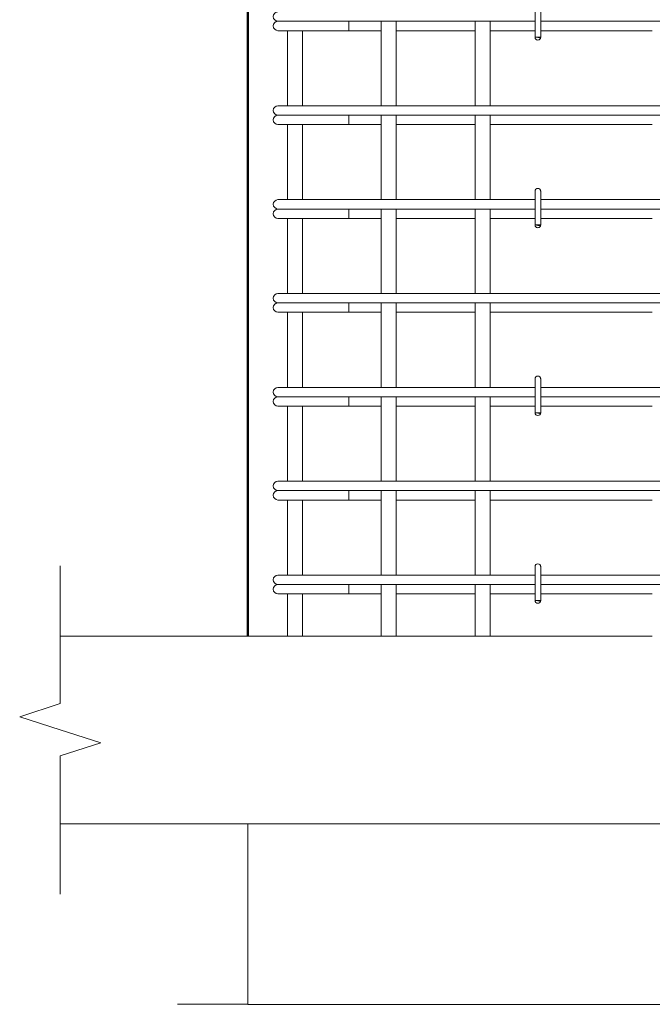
# Model space of a CAD drawing. Header units: millimetres. Extents: x 22679 to 33577, y -25384 to 46049.
# Tile 7 of 26: x 23607 to 24281, y 39708 to 40757. Entities that reach past the tile are written whole.
import ezdxf

# ---------------------------------------------------------------- set-up
doc = ezdxf.new("R2010")
doc.units = ezdxf.units.MM
for name, color, linetype, lineweight in [('A-____-NOTE-TEXT', 131, 'Continuous', 20), ('A-DETL-GENF-OTLN', 92, 'Continuous', 20), ('A-FLOR-____-MCUT', 192, 'Continuous', 50), ('S-COLS-____-OTLN', 52, 'Continuous', 20), ('S-RBAR-____-OTLN', 171, 'Continuous', 100)]:
    doc.layers.add(name, color=color, linetype=linetype, lineweight=lineweight)

# ---------------------------------------------------------------- blocks, each defined once
blk = doc.blocks.new('ADSK_Обрыв_Линия - ADSK_Обрыв_линия-1523391-КЖ1_ПЭ_ВЭ14_Армирование_Пилоны_Пм-14_2_1-1')
at = {"layer": 'A-DETL-GENF-OTLN'}
for p, q in [((24321.8, 39707.7), (23850, 39707.7)), ((24850, 39707.7), (24377.5, 39707.7))]:
    blk.add_line(p, q, dxfattribs=at)
blk = doc.blocks.new('ADSK_Обрыв_Линия - ADSK_Обрыв_линия-1072157-КЖ1_ПЭ_ВЭ14_Армирование_Пилоны_Пм-14_2_1-1')
at = {"layer": 'A-DETL-GENF-OTLN'}
for p, q in [((23650, 40028.2), (23650, 40100)), ((23650, 39900), (23650, 39972.5))]:
    blk.add_line(p, q, dxfattribs=at)

msp = doc.modelspace()

# ---------------------------------------------------------------- hatches: boundary and pattern name
at = {"layer": 'S-RBAR-____-OTLN', "lineweight": 20}
for points in [[(24161.3019, 40737.3016), (24161.8977, 40737.9996), (24155.9999, 40737.9996), (24158.9999, 40737.6047)], [(24161.3019, 40537.3016), (24161.8977, 40537.9996), (24155.9999, 40537.9996), (24158.9999, 40537.6047)], [(24161.3019, 40337.3016), (24161.8977, 40337.9996), (24155.9999, 40337.9996), (24158.9999, 40337.6047)], [(24161.3019, 40137.3016), (24161.8977, 40137.9996), (24155.9999, 40137.9996), (24158.9999, 40137.6047)]]:
    msp.add_hatch(color=256, dxfattribs=at).paths.add_polyline_path(points)
h = msp.add_hatch(color=256, dxfattribs=at)
edge = h.paths.add_edge_path()
edge.add_arc((24158.9999, 40737.9996), 3, 339.0594289, 360)
edge.add_line((24161.9999, 40737.9996), (24158.9999, 40737.9996))
edge.add_line((24158.9999, 40737.9996), (24161.8017, 40736.9274))
h = msp.add_hatch(color=256, dxfattribs=at)
edge = h.paths.add_edge_path()
edge.add_arc((24158.9999, 40537.9996), 3, 339.0594289, 360)
edge.add_line((24161.9999, 40537.9996), (24158.9999, 40537.9996))
edge.add_line((24158.9999, 40537.9996), (24161.8017, 40536.9274))
h = msp.add_hatch(color=256, dxfattribs=at)
edge = h.paths.add_edge_path()
edge.add_arc((24158.9999, 40337.9996), 3, 339.0594289, 360)
edge.add_line((24161.9999, 40337.9996), (24158.9999, 40337.9996))
edge.add_line((24158.9999, 40337.9996), (24161.8017, 40336.9274))
h = msp.add_hatch(color=256, dxfattribs=at)
edge = h.paths.add_edge_path()
edge.add_arc((24158.9999, 40137.9996), 3, 339.0594289, 360)
edge.add_line((24161.9999, 40137.9996), (24158.9999, 40137.9996))
edge.add_line((24158.9999, 40137.9996), (24161.8017, 40136.9274))

# ---------------------------------------------------------------- linework, layer by layer
at = {"layer": 'A-____-NOTE-TEXT'}
for p, q in [((23650, 40100), (23650, 40175)), ((23650, 40028.1543), (23606.6749, 40014.0772)), ((23606.6749, 40014.0772), (23650, 40000)), ((23650, 40000), (23693.3012, 39986.25)), ((23650, 39972.5), (23693.3012, 39986.25)), ((23650, 39900), (23650, 39825)), ((23850, 39707.7369), (23775, 39707.7369))]:
    msp.add_line(p, q, dxfattribs=at)
at = {"layer": 'A-FLOR-____-MCUT', "color": 8, "lineweight": 9}
for p, q in [((23891.9999, 40100), (23650, 40100)), ((23991.9999, 40100), (23907.9999, 40100)), ((24091.9999, 40100), (24007.9999, 40100)), ((24280.9999, 40100), (24107.9999, 40100)), ((23650, 39900), (25110, 39900))]:
    msp.add_line(p, q, dxfattribs=at)
at = {"layer": 'S-COLS-____-OTLN', "lineweight": 50}
msp.add_line((23850, 40100.0496), (23850, 43049.9504), dxfattribs=at)
at = {"layer": 'S-COLS-____-OTLN', "color": 8, "lineweight": 9}
msp.add_line((23850, 39707.7369), (23850, 39900), dxfattribs=at)
at = {"layer": 'S-RBAR-____-OTLN', "lineweight": 20}
for p, q in [((24155.9999, 40773.9996), (24155.9999, 40737.9996)), ((24161.9999, 40773.9996), (24161.9999, 40737.9996)), ((23881.9998, 40754.9996), (23883.0221, 40754.9996)), ((23883.2916, 40754.9996), (23884.0411, 40754.9996)), ((23884.0381, 40754.9996), (23886.5683, 40754.9996)), ((23886.5592, 40754.9996), (23888.4446, 40754.9996)), ((23888.436, 40754.9996), (23891.96, 40754.9996)), ((23891.945, 40754.9996), (23894.6471, 40754.9996)), ((23894.6323, 40754.9996), (23898.9363, 40754.9996)), ((23898.918, 40754.9996), (23902.1599, 40754.9996)), ((23902.1407, 40754.9996), (23906.9836, 40754.9996)), ((23906.9657, 40754.9996), (23910.4042, 40754.9996)), ((23910.384, 40754.9996), (23911.9998, 40754.9996)), ((24155.9999, 40754.9996), (23911.9998, 40754.9996)), ((23957.4768, 40754.9996), (23957.4768, 40744.9996)), ((23991.9999, 40754.9996), (23991.9999, 40664.9996)), ((24007.9999, 40754.9996), (24007.9999, 40664.9996)), ((24091.9999, 40754.9996), (24091.9999, 40664.9996)), ((24107.9999, 40754.9996), (24107.9999, 40664.9996)), ((24455.9999, 40754.9996), (24161.9999, 40754.9996)), ((23881.9998, 40744.9996), (23933.213, 40744.9996)), ((23891.9999, 40744.9996), (23891.9999, 40664.9996)), ((23907.9999, 40744.9996), (23907.9999, 40664.9996)), ((23957.4768, 40744.9996), (23933.213, 40744.9996)), ((23957.4768, 40744.9996), (23991.9999, 40744.9996)), ((24007.9999, 40744.9996), (24091.9999, 40744.9996)), ((24107.9999, 40744.9996), (24155.9999, 40744.9996)), ((24161.9999, 40744.9996), (24280.9999, 40744.9996)), ((24161.8977, 40737.9996), (24155.9999, 40737.9996)), ((24155.9999, 40737.9996), (24158.9999, 40737.6047)), ((24161.9999, 40737.9996), (24158.9999, 40737.9996)), ((24158.9999, 40737.9996), (24161.8017, 40736.9274)), ((24158.9999, 40737.6047), (24161.3019, 40737.3016)), ((24161.3019, 40737.3016), (24161.8977, 40737.9996)), ((23881.9998, 40664.9996), (23890.7866, 40664.9996)), ((23890.7866, 40664.9996), (23911.9998, 40664.9996)), ((24305.9999, 40664.9996), (23911.9998, 40664.9996)), ((23881.9998, 40654.9996), (23883.0221, 40654.9996)), ((23883.2916, 40654.9996), (23884.0411, 40654.9996)), ((23884.0381, 40654.9996), (23886.5683, 40654.9996)), ((23886.5592, 40654.9996), (23888.4446, 40654.9996)), ((23888.436, 40654.9996), (23891.96, 40654.9996)), ((23891.945, 40654.9996), (23894.6471, 40654.9996)), ((23894.6323, 40654.9996), (23898.9363, 40654.9996)), ((23898.918, 40654.9996), (23902.1599, 40654.9996)), ((23902.1407, 40654.9996), (23906.9836, 40654.9996)), ((23906.9657, 40654.9996), (23910.4042, 40654.9996)), ((23910.384, 40654.9996), (23911.9998, 40654.9996)), ((24305.9999, 40654.9996), (23911.9998, 40654.9996)), ((23957.4768, 40654.9996), (23957.4768, 40644.9996)), ((23991.9999, 40654.9996), (23991.9999, 40564.9996)), ((24007.9999, 40654.9996), (24007.9999, 40564.9996)), ((24091.9999, 40654.9996), (24091.9999, 40564.9996)), ((24107.9999, 40654.9996), (24107.9999, 40564.9996)), ((23881.9998, 40644.9996), (23933.213, 40644.9996)), ((23891.9999, 40644.9996), (23891.9999, 40564.9996)), ((23907.9999, 40644.9996), (23907.9999, 40564.9996)), ((23957.4768, 40644.9996), (23933.213, 40644.9996)), ((23957.4768, 40644.9996), (23991.9999, 40644.9996)), ((24007.9999, 40644.9996), (24091.9999, 40644.9996)), ((24107.9999, 40644.9996), (24280.9999, 40644.9996)), ((24155.9999, 40573.9996), (24155.9999, 40537.9996)), ((24161.9999, 40573.9996), (24161.9999, 40537.9996)), ((23881.9998, 40564.9996), (23890.7866, 40564.9996)), ((23890.7866, 40564.9996), (23911.9998, 40564.9996)), ((24155.9999, 40564.9996), (23911.9998, 40564.9996)), ((24455.9999, 40564.9996), (24161.9999, 40564.9996)), ((23881.9998, 40554.9996), (23883.0221, 40554.9996)), ((23883.2916, 40554.9996), (23884.0411, 40554.9996)), ((23884.0381, 40554.9996), (23886.5683, 40554.9996)), ((23886.5592, 40554.9996), (23888.4446, 40554.9996)), ((23888.436, 40554.9996), (23891.96, 40554.9996)), ((23891.945, 40554.9996), (23894.6471, 40554.9996)), ((23894.6323, 40554.9996), (23898.9363, 40554.9996)), ((23898.918, 40554.9996), (23902.1599, 40554.9996)), ((23902.1407, 40554.9996), (23906.9836, 40554.9996)), ((23906.9657, 40554.9996), (23910.4042, 40554.9996)), ((23910.384, 40554.9996), (23911.9998, 40554.9996)), ((24155.9999, 40554.9996), (23911.9998, 40554.9996)), ((23957.4768, 40554.9996), (23957.4768, 40544.9996)), ((23991.9999, 40554.9996), (23991.9999, 40464.9996)), ((24007.9999, 40554.9996), (24007.9999, 40464.9996)), ((24091.9999, 40554.9996), (24091.9999, 40464.9996)), ((24107.9999, 40554.9996), (24107.9999, 40464.9996)), ((24455.9999, 40554.9996), (24161.9999, 40554.9996)), ((23881.9998, 40544.9996), (23933.213, 40544.9996)), ((23891.9999, 40544.9996), (23891.9999, 40464.9996)), ((23907.9999, 40544.9996), (23907.9999, 40464.9996)), ((23957.4768, 40544.9996), (23933.213, 40544.9996)), ((23957.4768, 40544.9996), (23991.9999, 40544.9996)), ((24007.9999, 40544.9996), (24091.9999, 40544.9996)), ((24107.9999, 40544.9996), (24155.9999, 40544.9996)), ((24161.9999, 40544.9996), (24280.9999, 40544.9996)), ((24161.8977, 40537.9996), (24155.9999, 40537.9996)), ((24155.9999, 40537.9996), (24158.9999, 40537.6047)), ((24161.9999, 40537.9996), (24158.9999, 40537.9996)), ((24158.9999, 40537.9996), (24161.8017, 40536.9274)), ((24158.9999, 40537.6047), (24161.3019, 40537.3016)), ((24161.3019, 40537.3016), (24161.8977, 40537.9996)), ((23881.9998, 40464.9996), (23890.7866, 40464.9996)), ((23890.7866, 40464.9996), (23911.9998, 40464.9996)), ((24305.9999, 40464.9996), (23911.9998, 40464.9996)), ((23881.9998, 40454.9996), (23883.0221, 40454.9996)), ((23883.2916, 40454.9996), (23884.0411, 40454.9996)), ((23884.0381, 40454.9996), (23886.5683, 40454.9996)), ((23886.5592, 40454.9996), (23888.4446, 40454.9996)), ((23888.436, 40454.9996), (23891.96, 40454.9996)), ((23891.945, 40454.9996), (23894.6471, 40454.9996)), ((23894.6323, 40454.9996), (23898.9363, 40454.9996)), ((23898.918, 40454.9996), (23902.1599, 40454.9996)), ((23902.1407, 40454.9996), (23906.9836, 40454.9996)), ((23906.9657, 40454.9996), (23910.4042, 40454.9996)), ((23910.384, 40454.9996), (23911.9998, 40454.9996)), ((24305.9999, 40454.9996), (23911.9998, 40454.9996)), ((23957.4768, 40454.9996), (23957.4768, 40444.9996)), ((23991.9999, 40454.9996), (23991.9999, 40364.9996)), ((24007.9999, 40454.9996), (24007.9999, 40364.9996)), ((24091.9999, 40454.9996), (24091.9999, 40364.9996)), ((24107.9999, 40454.9996), (24107.9999, 40364.9996)), ((23881.9998, 40444.9996), (23933.213, 40444.9996)), ((23891.9999, 40444.9996), (23891.9999, 40364.9996)), ((23907.9999, 40444.9996), (23907.9999, 40364.9996)), ((23957.4768, 40444.9996), (23933.213, 40444.9996)), ((23957.4768, 40444.9996), (23991.9999, 40444.9996)), ((24007.9999, 40444.9996), (24091.9999, 40444.9996)), ((24107.9999, 40444.9996), (24280.9999, 40444.9996)), ((23881.9998, 40364.9996), (23890.7866, 40364.9996)), ((23890.7866, 40364.9996), (23911.9998, 40364.9996)), ((24155.9999, 40364.9996), (23911.9998, 40364.9996)), ((24155.9999, 40373.9996), (24155.9999, 40337.9996)), ((24161.9999, 40373.9996), (24161.9999, 40337.9996)), ((24455.9999, 40364.9996), (24161.9999, 40364.9996)), ((23881.9998, 40354.9996), (23883.0221, 40354.9996)), ((23883.2916, 40354.9996), (23884.0411, 40354.9996)), ((23884.0381, 40354.9996), (23886.5683, 40354.9996)), ((23886.5592, 40354.9996), (23888.4446, 40354.9996)), ((23888.436, 40354.9996), (23891.96, 40354.9996)), ((23891.945, 40354.9996), (23894.6471, 40354.9996)), ((23894.6323, 40354.9996), (23898.9363, 40354.9996)), ((23898.918, 40354.9996), (23902.1599, 40354.9996)), ((23902.1407, 40354.9996), (23906.9836, 40354.9996)), ((23906.9657, 40354.9996), (23910.4042, 40354.9996)), ((23910.384, 40354.9996), (23911.9998, 40354.9996)), ((24155.9999, 40354.9996), (23911.9998, 40354.9996)), ((23957.4768, 40354.9996), (23957.4768, 40344.9996)), ((23991.9999, 40354.9996), (23991.9999, 40264.9996)), ((24007.9999, 40354.9996), (24007.9999, 40264.9996)), ((24091.9999, 40354.9996), (24091.9999, 40264.9996)), ((24107.9999, 40354.9996), (24107.9999, 40264.9996)), ((24455.9999, 40354.9996), (24161.9999, 40354.9996)), ((23881.9998, 40344.9996), (23933.213, 40344.9996)), ((23891.9999, 40344.9996), (23891.9999, 40264.9996)), ((23907.9999, 40344.9996), (23907.9999, 40264.9996)), ((23957.4768, 40344.9996), (23933.213, 40344.9996)), ((23957.4768, 40344.9996), (23991.9999, 40344.9996)), ((24007.9999, 40344.9996), (24091.9999, 40344.9996)), ((24107.9999, 40344.9996), (24155.9999, 40344.9996)), ((24161.9999, 40344.9996), (24280.9999, 40344.9996)), ((24161.8977, 40337.9996), (24155.9999, 40337.9996)), ((24155.9999, 40337.9996), (24158.9999, 40337.6047)), ((24161.9999, 40337.9996), (24158.9999, 40337.9996)), ((24158.9999, 40337.9996), (24161.8017, 40336.9274)), ((24158.9999, 40337.6047), (24161.3019, 40337.3016)), ((24161.3019, 40337.3016), (24161.8977, 40337.9996)), ((23881.9998, 40264.9996), (23890.7866, 40264.9996)), ((23890.7866, 40264.9996), (23911.9998, 40264.9996)), ((24305.9999, 40264.9996), (23911.9998, 40264.9996)), ((23881.9998, 40254.9996), (23883.0221, 40254.9996)), ((23883.2916, 40254.9996), (23884.0411, 40254.9996)), ((23884.0381, 40254.9996), (23886.5683, 40254.9996)), ((23886.5592, 40254.9996), (23888.4446, 40254.9996)), ((23888.436, 40254.9996), (23891.96, 40254.9996)), ((23891.945, 40254.9996), (23894.6471, 40254.9996)), ((23894.6323, 40254.9996), (23898.9363, 40254.9996)), ((23898.918, 40254.9996), (23902.1599, 40254.9996)), ((23902.1407, 40254.9996), (23906.9836, 40254.9996)), ((23906.9657, 40254.9996), (23910.4042, 40254.9996)), ((23910.384, 40254.9996), (23911.9998, 40254.9996)), ((24305.9999, 40254.9996), (23911.9998, 40254.9996)), ((23957.4768, 40254.9996), (23957.4768, 40244.9996)), ((23991.9999, 40254.9996), (23991.9999, 40164.9996)), ((24007.9999, 40254.9996), (24007.9999, 40164.9996)), ((24091.9999, 40254.9996), (24091.9999, 40164.9996)), ((24107.9999, 40254.9996), (24107.9999, 40164.9996)), ((23881.9998, 40244.9996), (23933.213, 40244.9996)), ((23891.9999, 40244.9996), (23891.9999, 40164.9996)), ((23907.9999, 40244.9996), (23907.9999, 40164.9996)), ((23957.4768, 40244.9996), (23933.213, 40244.9996)), ((23957.4768, 40244.9996), (23991.9999, 40244.9996)), ((24007.9999, 40244.9996), (24091.9999, 40244.9996)), ((24107.9999, 40244.9996), (24280.9999, 40244.9996)), ((23881.9998, 40164.9996), (23890.7866, 40164.9996)), ((23890.7866, 40164.9996), (23911.9998, 40164.9996)), ((24155.9999, 40164.9996), (23911.9998, 40164.9996)), ((24155.9999, 40173.9996), (24155.9999, 40137.9996)), ((24161.9999, 40173.9996), (24161.9999, 40137.9996)), ((24455.9999, 40164.9996), (24161.9999, 40164.9996)), ((23881.9998, 40154.9996), (23883.0221, 40154.9996)), ((23883.2916, 40154.9996), (23884.0411, 40154.9996)), ((23884.0381, 40154.9996), (23886.5683, 40154.9996)), ((23886.5592, 40154.9996), (23888.4446, 40154.9996)), ((23888.436, 40154.9996), (23891.96, 40154.9996)), ((23891.945, 40154.9996), (23894.6471, 40154.9996)), ((23894.6323, 40154.9996), (23898.9363, 40154.9996)), ((23898.918, 40154.9996), (23902.1599, 40154.9996)), ((23902.1407, 40154.9996), (23906.9836, 40154.9996)), ((23906.9657, 40154.9996), (23910.4042, 40154.9996)), ((23910.384, 40154.9996), (23911.9998, 40154.9996)), ((24155.9999, 40154.9996), (23911.9998, 40154.9996)), ((23957.4768, 40154.9996), (23957.4768, 40144.9996)), ((23991.9999, 40154.9996), (23991.9999, 40099.999)), ((24007.9999, 40154.9996), (24007.9999, 40099.999)), ((24091.9999, 40154.9996), (24091.9999, 40099.999)), ((24107.9999, 40154.9996), (24107.9999, 40099.999)), ((24455.9999, 40154.9996), (24161.9999, 40154.9996)), ((23881.9998, 40144.9996), (23933.213, 40144.9996)), ((23891.9999, 40144.9996), (23891.9999, 40099.999)), ((23907.9999, 40144.9996), (23907.9999, 40099.999)), ((23957.4768, 40144.9996), (23933.213, 40144.9996)), ((23957.4768, 40144.9996), (23991.9999, 40144.9996)), ((24007.9999, 40144.9996), (24091.9999, 40144.9996)), ((24107.9999, 40144.9996), (24155.9999, 40144.9996)), ((24161.9999, 40144.9996), (24280.9999, 40144.9996)), ((24161.8977, 40137.9996), (24155.9999, 40137.9996)), ((24155.9999, 40137.9996), (24158.9999, 40137.6047)), ((24161.9999, 40137.9996), (24158.9999, 40137.9996)), ((24158.9999, 40137.9996), (24161.8017, 40136.9274)), ((24158.9999, 40137.6047), (24161.3019, 40137.3016)), ((24161.3019, 40137.3016), (24161.8977, 40137.9996)), ((23891.9999, 40099.999), (23907.9999, 40099.999)), ((23991.9999, 40099.999), (24007.9999, 40099.999)), ((24091.9999, 40099.999), (24107.9999, 40099.999))]:
    msp.add_line(p, q, dxfattribs=at)
for centre, radius, start, end in [((23881.9998, 40759.9996), 5, 90, 270), ((23881.9998, 40749.9996), 5, 90, 270), ((23881.9998, 40749.9996), 5, 90, 105), ((24158.9999, 40737.9996), 3, 180, 0), ((24158.9999, 40737.9996), 3, 210, 240), ((24158.9999, 40737.9996), 3, 300, 330), ((24158.9999, 40737.9996), 3, 339.0594289, 0), ((24158.9999, 40737.9996), 3, 345, 0), ((23881.9998, 40659.9996), 5, 90, 270), ((23881.9998, 40649.9996), 5, 90, 270), ((23881.9998, 40649.9996), 5, 90, 105), ((24158.9999, 40573.9996), 3, 0, 180), ((24158.9999, 40573.9996), 3, 120, 150), ((24158.9999, 40573.9996), 3, 30, 60), ((24158.9999, 40573.9996), 3, 0, 15), ((23881.9998, 40559.9996), 5, 90, 270), ((23881.9998, 40549.9996), 5, 90, 270), ((23881.9998, 40549.9996), 5, 90, 105), ((24158.9999, 40537.9996), 3, 180, 0), ((24158.9999, 40537.9996), 3, 210, 240), ((24158.9999, 40537.9996), 3, 300, 330), ((24158.9999, 40537.9996), 3, 339.0594289, 0), ((24158.9999, 40537.9996), 3, 345, 0), ((23881.9998, 40459.9996), 5, 90, 270), ((23881.9998, 40449.9996), 5, 90, 270), ((23881.9998, 40449.9996), 5, 90, 105), ((24158.9999, 40373.9996), 3, 0, 180), ((24158.9999, 40373.9996), 3, 120, 150), ((24158.9999, 40373.9996), 3, 30, 60), ((24158.9999, 40373.9996), 3, 0, 15), ((23881.9998, 40359.9996), 5, 90, 270), ((23881.9998, 40349.9996), 5, 90, 270), ((23881.9998, 40349.9996), 5, 90, 105), ((24158.9999, 40337.9996), 3, 180, 0), ((24158.9999, 40337.9996), 3, 210, 240), ((24158.9999, 40337.9996), 3, 300, 330), ((24158.9999, 40337.9996), 3, 339.0594289, 0), ((24158.9999, 40337.9996), 3, 345, 0), ((23881.9998, 40259.9996), 5, 90, 270), ((23881.9998, 40249.9996), 5, 90, 270), ((23881.9998, 40249.9996), 5, 90, 105), ((24158.9999, 40173.9996), 3, 0, 180), ((24158.9999, 40173.9996), 3, 120, 150), ((24158.9999, 40173.9996), 3, 30, 60), ((23881.9998, 40159.9996), 5, 90, 270), ((24158.9999, 40173.9996), 3, 0, 15), ((23881.9998, 40149.9996), 5, 90, 270), ((23881.9998, 40149.9996), 5, 90, 105), ((24158.9999, 40137.9996), 3, 180, 0), ((24158.9999, 40137.9996), 3, 210, 240), ((24158.9999, 40137.9996), 3, 300, 330), ((24158.9999, 40137.9996), 3, 339.0594289, 0), ((24158.9999, 40137.9996), 3, 345, 0)]:
    msp.add_arc(centre, radius, start, end, dxfattribs=at)

# ---------------------------------------------------------------- block references
at = {"layer": 'A-DETL-GENF-OTLN'}
for name in ['ADSK_Обрыв_Линия - ADSK_Обрыв_линия-1072157-КЖ1_ПЭ_ВЭ14_Армирование_Пилоны_Пм-14_2_1-1', 'ADSK_Обрыв_Линия - ADSK_Обрыв_линия-1523391-КЖ1_ПЭ_ВЭ14_Армирование_Пилоны_Пм-14_2_1-1']:
    msp.add_blockref(name, (0, 0), dxfattribs=at)

doc.saveas('drawing.dxf')
